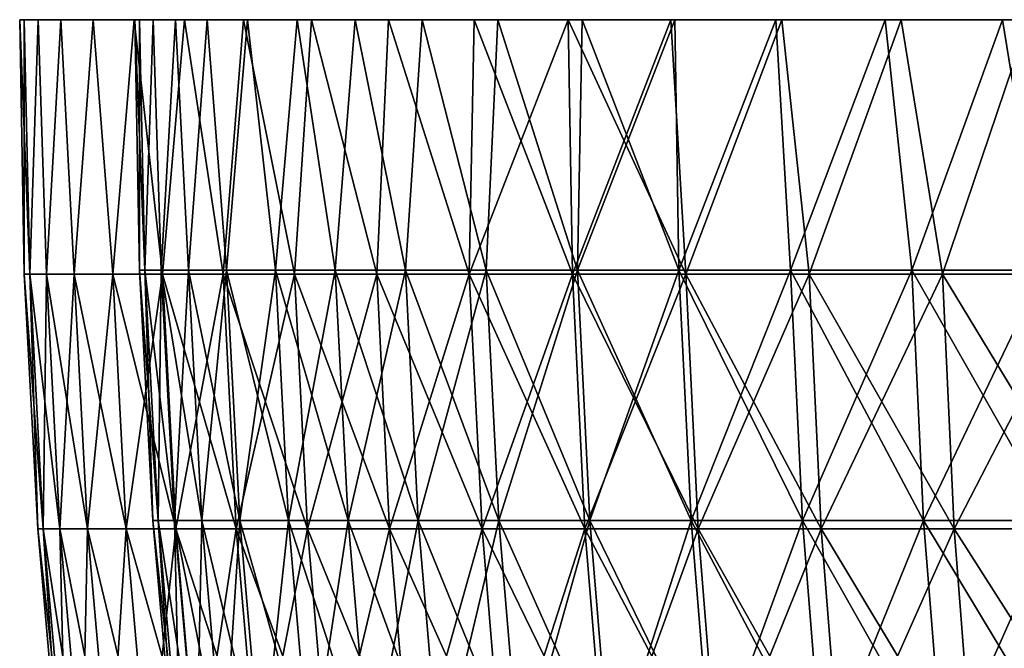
# Model space of a CAD drawing. Header units: millimetres. Extents: x -125 to 125, y 3898 to 4025.
# Tile 105 of 256: x -125 to -108, y 4014 to 4025. Entities that reach past the tile are written whole.
import ezdxf

# ---------------------------------------------------------------- set-up
doc = ezdxf.new("R2010")
doc.units = ezdxf.units.MM
doc.header["$LTSCALE"] = 2.2935
for name, color, linetype in [('1', 7, 'CONTINUOUS'), ('2', 7, 'CONTINUOUS'), ('3', 7, 'CONTINUOUS'), ('4', 7, 'CONTINUOUS'), ('5', 7, 'CONTINUOUS')]:
    doc.layers.add(name, color=color, linetype=linetype)

msp = doc.modelspace()

# ---------------------------------------------------------------- linework, layer by layer
at = {"layer": '1', "color": 36, "linetype": 'Continuous', "true_color": 0x833d1e}
for points in [[(-124.92, 4025, -4.462), (-125, 4025), (-122.922, 4025, -4.39), (-124.92, 4025, -4.462)], [(-125, 4025), (-124.92, 4025, 4.462), (-123, 4025), (-125, 4025)], [(-125, 4025), (-123, 4025), (-122.922, 4025, -4.39), (-125, 4025)], [(-124.682, 4025, -8.917), (-124.92, 4025, -4.462), (-122.687, 4025, -8.775), (-124.682, 4025, -8.917)], [(-122.687, 4025, -8.775), (-124.92, 4025, -4.462), (-122.922, 4025, -4.39), (-122.687, 4025, -8.775)], [(-124.92, 4025, 4.462), (-124.682, 4025, 8.917), (-122.687, 4025, 8.774), (-124.92, 4025, 4.462)], [(-123, 4025), (-124.92, 4025, 4.462), (-122.922, 4025, 4.39), (-123, 4025)], [(-122.922, 4025, 4.39), (-124.92, 4025, 4.462), (-122.687, 4025, 8.774), (-122.922, 4025, 4.39)], [(-124.284, 4025, -13.362), (-124.682, 4025, -8.917), (-122.295, 4025, -13.148), (-124.284, 4025, -13.362)], [(-122.295, 4025, -13.148), (-124.682, 4025, -8.917), (-122.687, 4025, -8.775), (-122.295, 4025, -13.148)], [(-124.682, 4025, 8.917), (-124.284, 4025, 13.362), (-122.295, 4025, 13.147), (-124.682, 4025, 8.917)], [(-122.687, 4025, 8.774), (-124.682, 4025, 8.917), (-122.295, 4025, 13.147), (-122.687, 4025, 8.774)], [(-123.728, 4025, -17.789), (-124.284, 4025, -13.362), (-121.748, 4025, -17.504), (-123.728, 4025, -17.789)], [(-121.748, 4025, -17.504), (-124.284, 4025, -13.362), (-122.295, 4025, -13.148), (-121.748, 4025, -17.504)], [(-124.284, 4025, 13.362), (-123.728, 4025, 17.789), (-121.748, 4025, 17.504), (-124.284, 4025, 13.362)], [(-122.295, 4025, 13.147), (-124.284, 4025, 13.362), (-121.748, 4025, 17.504), (-122.295, 4025, 13.147)], [(-123.014, 4025, -22.194), (-123.728, 4025, -17.789), (-121.046, 4025, -21.839), (-123.014, 4025, -22.194)], [(-121.046, 4025, -21.839), (-123.728, 4025, -17.789), (-121.748, 4025, -17.504), (-121.046, 4025, -21.839)], [(-123.728, 4025, 17.789), (-123.014, 4025, 22.194), (-121.046, 4025, 21.838), (-123.728, 4025, 17.789)], [(-121.748, 4025, 17.504), (-123.728, 4025, 17.789), (-121.046, 4025, 21.838), (-121.748, 4025, 17.504)], [(-122.143, 4025, -26.571), (-123.014, 4025, -22.194), (-120.189, 4025, -26.145), (-122.143, 4025, -26.571)], [(-120.189, 4025, -26.145), (-123.014, 4025, -22.194), (-121.046, 4025, -21.839), (-120.189, 4025, -26.145)], [(-123.014, 4025, 22.194), (-122.143, 4025, 26.571), (-120.189, 4025, 26.145), (-123.014, 4025, 22.194)], [(-121.046, 4025, 21.838), (-123.014, 4025, 22.194), (-120.189, 4025, 26.145), (-121.046, 4025, 21.838)], [(-121.117, 4025, -30.913), (-122.143, 4025, -26.571), (-119.179, 4025, -30.418), (-121.117, 4025, -30.913)], [(-119.179, 4025, -30.418), (-122.143, 4025, -26.571), (-120.189, 4025, -26.145), (-119.179, 4025, -30.418)], [(-122.143, 4025, 26.571), (-121.117, 4025, 30.913), (-119.18, 4025, 30.418), (-122.143, 4025, 26.571)], [(-120.189, 4025, 26.145), (-122.143, 4025, 26.571), (-119.18, 4025, 30.418), (-120.189, 4025, 26.145)], [(-119.937, 4025, -35.217), (-121.117, 4025, -30.913), (-118.018, 4025, -34.652), (-119.937, 4025, -35.217)], [(-118.018, 4025, -34.652), (-121.117, 4025, -30.913), (-119.179, 4025, -30.418), (-118.018, 4025, -34.652)], [(-121.117, 4025, 30.913), (-119.937, 4025, 35.217), (-118.018, 4025, 34.652), (-121.117, 4025, 30.913)], [(-119.18, 4025, 30.418), (-121.117, 4025, 30.913), (-118.018, 4025, 34.652), (-119.18, 4025, 30.418)], [(-118.603, 4025, -39.475), (-119.937, 4025, -35.217), (-116.706, 4025, -38.842), (-118.603, 4025, -39.475)], [(-116.706, 4025, -38.842), (-119.937, 4025, -35.217), (-118.018, 4025, -34.652), (-116.706, 4025, -38.842)], [(-119.937, 4025, 35.217), (-118.603, 4025, 39.475), (-116.706, 4025, 38.843), (-119.937, 4025, 35.217)], [(-118.018, 4025, 34.652), (-119.937, 4025, 35.217), (-116.706, 4025, 38.843), (-118.018, 4025, 34.652)], [(-117.119, 4025, -43.683), (-118.603, 4025, -39.475), (-115.245, 4025, -42.983), (-117.119, 4025, -43.683)], [(-115.245, 4025, -42.983), (-118.603, 4025, -39.475), (-116.706, 4025, -38.842), (-115.245, 4025, -42.983)], [(-118.603, 4025, 39.475), (-117.119, 4025, 43.683), (-115.245, 4025, 42.984), (-118.603, 4025, 39.475)], [(-116.706, 4025, 38.843), (-118.603, 4025, 39.475), (-115.245, 4025, 42.984), (-116.706, 4025, 38.843)], [(-115.485, 4025, -47.835), (-117.119, 4025, -43.683), (-113.637, 4025, -47.07), (-115.485, 4025, -47.835)], [(-113.637, 4025, -47.07), (-117.119, 4025, -43.683), (-115.245, 4025, -42.983), (-113.637, 4025, -47.07)], [(-117.119, 4025, 43.683), (-115.485, 4025, 47.835), (-113.637, 4025, 47.07), (-117.119, 4025, 43.683)], [(-115.245, 4025, 42.984), (-117.119, 4025, 43.683), (-113.637, 4025, 47.07), (-115.245, 4025, 42.984)], [(-113.704, 4025, -51.927), (-115.485, 4025, -47.835), (-111.885, 4025, -51.096), (-113.704, 4025, -51.927)], [(-111.885, 4025, -51.096), (-115.485, 4025, -47.835), (-113.637, 4025, -47.07), (-111.885, 4025, -51.096)], [(-115.485, 4025, 47.835), (-113.704, 4025, 51.927), (-111.885, 4025, 51.096), (-115.485, 4025, 47.835)], [(-113.637, 4025, 47.07), (-115.485, 4025, 47.835), (-111.885, 4025, 51.096), (-113.637, 4025, 47.07)], [(-111.778, 4025, -55.952), (-113.704, 4025, -51.927), (-109.99, 4025, -55.057), (-111.778, 4025, -55.952)], [(-109.99, 4025, -55.057), (-113.704, 4025, -51.927), (-111.885, 4025, -51.096), (-109.99, 4025, -55.057)], [(-113.704, 4025, 51.927), (-111.778, 4025, 55.952), (-109.99, 4025, 55.056), (-113.704, 4025, 51.927)], [(-111.885, 4025, 51.096), (-113.704, 4025, 51.927), (-109.99, 4025, 55.056), (-111.885, 4025, 51.096)], [(-109.71, 4025, -59.906), (-111.778, 4025, -55.952), (-107.955, 4025, -58.947), (-109.71, 4025, -59.906)], [(-107.955, 4025, -58.947), (-111.778, 4025, -55.952), (-109.99, 4025, -55.057), (-107.955, 4025, -58.947)], [(-111.778, 4025, 55.952), (-109.71, 4025, 59.906), (-107.955, 4025, 58.947), (-111.778, 4025, 55.952)], [(-109.99, 4025, 55.056), (-111.778, 4025, 55.952), (-107.955, 4025, 58.947), (-109.99, 4025, 55.056)], [(-107.502, 4025, -63.784), (-109.71, 4025, -59.906), (-105.782, 4025, -62.763), (-107.502, 4025, -63.784)], [(-105.782, 4025, -62.763), (-109.71, 4025, -59.906), (-107.955, 4025, -58.947), (-105.782, 4025, -62.763)], [(-109.71, 4025, 59.906), (-107.502, 4025, 63.784), (-105.782, 4025, 62.763), (-109.71, 4025, 59.906)], [(-107.955, 4025, 58.947), (-109.71, 4025, 59.906), (-105.782, 4025, 62.763), (-107.955, 4025, 58.947)]]:
    msp.add_3dface(points, dxfattribs=at)
at = {"layer": '2', "color": 36, "linetype": 'Continuous', "true_color": 0x833d1e}
for points in [[(-124.92, 4025, 4.462), (-125, 4025), (-124.826, 4020.586, 4.904), (-124.92, 4025, 4.462)], [(-125, 4025), (-124.922, 4020.586), (-124.826, 4020.586, 4.904), (-125, 4025)], [(-124.682, 4025, 8.917), (-124.92, 4025, 4.462), (-124.826, 4020.586, 4.904), (-124.682, 4025, 8.917)], [(-124.682, 4025, 8.917), (-124.826, 4020.586, 4.904), (-124.537, 4020.586, 9.801), (-124.682, 4025, 8.917)], [(-124.284, 4025, 13.362), (-124.682, 4025, 8.917), (-124.537, 4020.586, 9.801), (-124.284, 4025, 13.362)], [(-124.284, 4025, 13.362), (-124.537, 4020.586, 9.801), (-124.056, 4020.586, 14.683), (-124.284, 4025, 13.362)], [(-123.728, 4025, 17.789), (-124.284, 4025, 13.362), (-124.056, 4020.586, 14.683), (-123.728, 4025, 17.789)], [(-123.728, 4025, 17.789), (-124.056, 4020.586, 14.683), (-123.384, 4020.586, 19.542), (-123.728, 4025, 17.789)], [(-123.014, 4025, 22.194), (-123.728, 4025, 17.789), (-123.384, 4020.586, 19.542), (-123.014, 4025, 22.194)], [(-123.014, 4025, 22.194), (-123.384, 4020.586, 19.542), (-122.522, 4020.586, 24.371), (-123.014, 4025, 22.194)], [(-122.143, 4025, 26.571), (-123.014, 4025, 22.194), (-122.522, 4020.586, 24.371), (-122.143, 4025, 26.571)], [(-122.143, 4025, 26.571), (-122.522, 4020.586, 24.371), (-121.47, 4020.586, 29.162), (-122.143, 4025, 26.571)], [(-121.117, 4025, 30.913), (-122.143, 4025, 26.571), (-121.47, 4020.586, 29.162), (-121.117, 4025, 30.913)], [(-121.117, 4025, 30.913), (-121.47, 4020.586, 29.162), (-120.232, 4020.586, 33.909), (-121.117, 4025, 30.913)], [(-119.937, 4025, 35.217), (-121.117, 4025, 30.913), (-120.232, 4020.586, 33.909), (-119.937, 4025, 35.217)], [(-119.937, 4025, 35.217), (-120.232, 4020.586, 33.909), (-118.808, 4020.586, 38.603), (-119.937, 4025, 35.217)], [(-118.603, 4025, 39.475), (-119.937, 4025, 35.217), (-118.808, 4020.586, 38.603), (-118.603, 4025, 39.475)], [(-118.603, 4025, 39.475), (-118.808, 4020.586, 38.603), (-117.201, 4020.586, 43.238), (-118.603, 4025, 39.475)], [(-117.119, 4025, 43.683), (-118.603, 4025, 39.475), (-117.201, 4020.586, 43.238), (-117.119, 4025, 43.683)], [(-117.119, 4025, 43.683), (-117.201, 4020.586, 43.238), (-115.413, 4020.586, 47.806), (-117.119, 4025, 43.683)], [(-115.485, 4025, 47.835), (-117.119, 4025, 43.683), (-115.413, 4020.586, 47.806), (-115.485, 4025, 47.835)], [(-113.704, 4025, 51.927), (-115.485, 4025, 47.835), (-113.447, 4020.586, 52.3), (-113.704, 4025, 51.927)], [(-115.485, 4025, 47.835), (-115.413, 4020.586, 47.806), (-113.447, 4020.586, 52.3), (-115.485, 4025, 47.835)], [(-111.778, 4025, 55.952), (-113.704, 4025, 51.927), (-113.447, 4020.586, 52.3), (-111.778, 4025, 55.952)], [(-111.778, 4025, 55.952), (-113.447, 4020.586, 52.3), (-111.306, 4020.586, 56.713), (-111.778, 4025, 55.952)], [(-109.71, 4025, 59.906), (-111.778, 4025, 55.952), (-111.306, 4020.586, 56.713), (-109.71, 4025, 59.906)], [(-109.71, 4025, 59.906), (-111.306, 4020.586, 56.713), (-108.994, 4020.586, 61.04), (-109.71, 4025, 59.906)], [(-107.502, 4025, 63.784), (-109.71, 4025, 59.906), (-108.994, 4020.586, 61.04), (-107.502, 4025, 63.784)], [(-107.502, 4025, 63.784), (-108.994, 4020.586, 61.04), (-106.514, 4020.586, 65.272), (-107.502, 4025, 63.784)], [(-124.688, 4016.173), (-124.592, 4016.173, 4.895), (-124.922, 4020.586), (-124.688, 4016.173)], [(-124.922, 4020.586), (-124.592, 4016.173, 4.895), (-124.826, 4020.586, 4.904), (-124.922, 4020.586)], [(-124.592, 4016.173, 4.895), (-124.304, 4016.173, 9.783), (-124.826, 4020.586, 4.904), (-124.592, 4016.173, 4.895)], [(-124.826, 4020.586, 4.904), (-124.304, 4016.173, 9.783), (-124.537, 4020.586, 9.801), (-124.826, 4020.586, 4.904)], [(-124.304, 4016.173, 9.783), (-123.824, 4016.173, 14.655), (-124.537, 4020.586, 9.801), (-124.304, 4016.173, 9.783)], [(-124.537, 4020.586, 9.801), (-123.824, 4016.173, 14.655), (-124.056, 4020.586, 14.683), (-124.537, 4020.586, 9.801)], [(-123.824, 4016.173, 14.655), (-123.153, 4016.173, 19.505), (-124.056, 4020.586, 14.683), (-123.824, 4016.173, 14.655)], [(-124.056, 4020.586, 14.683), (-123.153, 4016.173, 19.505), (-123.384, 4020.586, 19.542), (-124.056, 4020.586, 14.683)], [(-123.153, 4016.173, 19.505), (-122.292, 4016.173, 24.325), (-123.384, 4020.586, 19.542), (-123.153, 4016.173, 19.505)], [(-123.384, 4020.586, 19.542), (-122.292, 4016.173, 24.325), (-122.522, 4020.586, 24.371), (-123.384, 4020.586, 19.542)], [(-122.292, 4016.173, 24.325), (-121.243, 4016.173, 29.108), (-122.522, 4020.586, 24.371), (-122.292, 4016.173, 24.325)], [(-122.522, 4020.586, 24.371), (-121.243, 4016.173, 29.108), (-121.47, 4020.586, 29.162), (-122.522, 4020.586, 24.371)], [(-121.243, 4016.173, 29.108), (-120.007, 4016.173, 33.845), (-121.47, 4020.586, 29.162), (-121.243, 4016.173, 29.108)], [(-121.47, 4020.586, 29.162), (-120.007, 4016.173, 33.845), (-120.232, 4020.586, 33.909), (-121.47, 4020.586, 29.162)], [(-120.007, 4016.173, 33.845), (-118.585, 4016.173, 38.531), (-120.232, 4020.586, 33.909), (-120.007, 4016.173, 33.845)], [(-120.232, 4020.586, 33.909), (-118.585, 4016.173, 38.531), (-118.808, 4020.586, 38.603), (-120.232, 4020.586, 33.909)], [(-118.585, 4016.173, 38.531), (-116.981, 4016.173, 43.157), (-118.808, 4020.586, 38.603), (-118.585, 4016.173, 38.531)], [(-118.808, 4020.586, 38.603), (-116.981, 4016.173, 43.157), (-117.201, 4020.586, 43.238), (-118.808, 4020.586, 38.603)], [(-116.981, 4016.173, 43.157), (-115.197, 4016.173, 47.716), (-117.201, 4020.586, 43.238), (-116.981, 4016.173, 43.157)], [(-117.201, 4020.586, 43.238), (-115.197, 4016.173, 47.716), (-115.413, 4020.586, 47.806), (-117.201, 4020.586, 43.238)], [(-115.197, 4016.173, 47.716), (-113.234, 4016.173, 52.202), (-115.413, 4020.586, 47.806), (-115.197, 4016.173, 47.716)], [(-115.413, 4020.586, 47.806), (-113.234, 4016.173, 52.202), (-113.447, 4020.586, 52.3), (-115.413, 4020.586, 47.806)], [(-113.234, 4016.173, 52.202), (-111.098, 4016.173, 56.607), (-113.447, 4020.586, 52.3), (-113.234, 4016.173, 52.202)], [(-113.447, 4020.586, 52.3), (-111.098, 4016.173, 56.607), (-111.306, 4020.586, 56.713), (-113.447, 4020.586, 52.3)], [(-111.098, 4016.173, 56.607), (-108.79, 4016.173, 60.925), (-111.306, 4020.586, 56.713), (-111.098, 4016.173, 56.607)], [(-111.306, 4020.586, 56.713), (-108.79, 4016.173, 60.925), (-108.994, 4020.586, 61.04), (-111.306, 4020.586, 56.713)], [(-108.79, 4016.173, 60.925), (-106.314, 4016.173, 65.149), (-108.994, 4020.586, 61.04), (-108.79, 4016.173, 60.925)], [(-108.994, 4020.586, 61.04), (-106.314, 4016.173, 65.149), (-106.514, 4020.586, 65.272), (-108.994, 4020.586, 61.04)], [(-124.298, 4011.771), (-124.202, 4011.771, 4.88), (-124.688, 4016.173), (-124.298, 4011.771)], [(-124.688, 4016.173), (-124.202, 4011.771, 4.88), (-124.592, 4016.173, 4.895), (-124.688, 4016.173)], [(-124.202, 4011.771, 4.88), (-123.915, 4011.771, 9.752), (-124.592, 4016.173, 4.895), (-124.202, 4011.771, 4.88)], [(-124.592, 4016.173, 4.895), (-123.915, 4011.771, 9.752), (-124.304, 4016.173, 9.783), (-124.592, 4016.173, 4.895)], [(-123.915, 4011.771, 9.752), (-123.436, 4011.771, 14.61), (-124.304, 4016.173, 9.783), (-123.915, 4011.771, 9.752)], [(-124.304, 4016.173, 9.783), (-123.436, 4011.771, 14.61), (-123.824, 4016.173, 14.655), (-124.304, 4016.173, 9.783)], [(-123.436, 4011.771, 14.61), (-122.768, 4011.771, 19.444), (-123.824, 4016.173, 14.655), (-123.436, 4011.771, 14.61)], [(-123.824, 4016.173, 14.655), (-122.768, 4011.771, 19.444), (-123.153, 4016.173, 19.505), (-123.824, 4016.173, 14.655)], [(-122.768, 4011.771, 19.444), (-121.91, 4011.771, 24.249), (-123.153, 4016.173, 19.505), (-122.768, 4011.771, 19.444)], [(-123.153, 4016.173, 19.505), (-121.91, 4011.771, 24.249), (-122.292, 4016.173, 24.325), (-123.153, 4016.173, 19.505)], [(-121.91, 4011.771, 24.249), (-120.864, 4011.771, 29.017), (-122.292, 4016.173, 24.325), (-121.91, 4011.771, 24.249)], [(-122.292, 4016.173, 24.325), (-120.864, 4011.771, 29.017), (-121.243, 4016.173, 29.108), (-122.292, 4016.173, 24.325)], [(-120.864, 4011.771, 29.017), (-119.631, 4011.771, 33.74), (-121.243, 4016.173, 29.108), (-120.864, 4011.771, 29.017)], [(-121.243, 4016.173, 29.108), (-119.631, 4011.771, 33.74), (-120.007, 4016.173, 33.845), (-121.243, 4016.173, 29.108)], [(-119.631, 4011.771, 33.74), (-118.214, 4011.771, 38.41), (-120.007, 4016.173, 33.845), (-119.631, 4011.771, 33.74)], [(-120.007, 4016.173, 33.845), (-118.214, 4011.771, 38.41), (-118.585, 4016.173, 38.531), (-120.007, 4016.173, 33.845)], [(-118.214, 4011.771, 38.41), (-116.615, 4011.771, 43.022), (-118.585, 4016.173, 38.531), (-118.214, 4011.771, 38.41)], [(-118.585, 4016.173, 38.531), (-116.615, 4011.771, 43.022), (-116.981, 4016.173, 43.157), (-118.585, 4016.173, 38.531)], [(-116.615, 4011.771, 43.022), (-114.836, 4011.771, 47.567), (-116.981, 4016.173, 43.157), (-116.615, 4011.771, 43.022)], [(-116.981, 4016.173, 43.157), (-114.836, 4011.771, 47.567), (-115.197, 4016.173, 47.716), (-116.981, 4016.173, 43.157)], [(-114.836, 4011.771, 47.567), (-112.88, 4011.771, 52.039), (-115.197, 4016.173, 47.716), (-114.836, 4011.771, 47.567)], [(-115.197, 4016.173, 47.716), (-112.88, 4011.771, 52.039), (-113.234, 4016.173, 52.202), (-115.197, 4016.173, 47.716)], [(-112.88, 4011.771, 52.039), (-110.75, 4011.771, 56.43), (-113.234, 4016.173, 52.202), (-112.88, 4011.771, 52.039)], [(-113.234, 4016.173, 52.202), (-110.75, 4011.771, 56.43), (-111.098, 4016.173, 56.607), (-113.234, 4016.173, 52.202)], [(-110.75, 4011.771, 56.43), (-108.45, 4011.771, 60.735), (-111.098, 4016.173, 56.607), (-110.75, 4011.771, 56.43)], [(-111.098, 4016.173, 56.607), (-108.45, 4011.771, 60.735), (-108.79, 4016.173, 60.925), (-111.098, 4016.173, 56.607)], [(-108.45, 4011.771, 60.735), (-105.981, 4011.771, 64.946), (-108.79, 4016.173, 60.925), (-108.45, 4011.771, 60.735)], [(-108.79, 4016.173, 60.925), (-105.981, 4011.771, 64.946), (-106.314, 4016.173, 65.149), (-108.79, 4016.173, 60.925)]]:
    msp.add_3dface(points, dxfattribs=at)
at = {"layer": '3', "color": 36, "linetype": 'Continuous', "true_color": 0x833d1e}
for points in [[(-125, 4025), (-124.92, 4025, -4.462), (-124.922, 4020.586), (-125, 4025)], [(-124.922, 4020.586), (-124.92, 4025, -4.462), (-124.826, 4020.586, -4.904), (-124.922, 4020.586)], [(-124.92, 4025, -4.462), (-124.682, 4025, -8.917), (-124.826, 4020.586, -4.904), (-124.92, 4025, -4.462)], [(-124.682, 4025, -8.917), (-124.537, 4020.586, -9.801), (-124.826, 4020.586, -4.904), (-124.682, 4025, -8.917)], [(-124.682, 4025, -8.917), (-124.284, 4025, -13.362), (-124.537, 4020.586, -9.801), (-124.682, 4025, -8.917)], [(-124.284, 4025, -13.362), (-124.056, 4020.586, -14.683), (-124.537, 4020.586, -9.801), (-124.284, 4025, -13.362)], [(-124.284, 4025, -13.362), (-123.728, 4025, -17.789), (-124.056, 4020.586, -14.683), (-124.284, 4025, -13.362)], [(-123.728, 4025, -17.789), (-123.384, 4020.586, -19.542), (-124.056, 4020.586, -14.683), (-123.728, 4025, -17.789)], [(-123.728, 4025, -17.789), (-123.014, 4025, -22.194), (-123.384, 4020.586, -19.542), (-123.728, 4025, -17.789)], [(-123.014, 4025, -22.194), (-122.522, 4020.586, -24.371), (-123.384, 4020.586, -19.542), (-123.014, 4025, -22.194)], [(-123.014, 4025, -22.194), (-122.143, 4025, -26.571), (-122.522, 4020.586, -24.371), (-123.014, 4025, -22.194)], [(-122.143, 4025, -26.571), (-121.47, 4020.586, -29.162), (-122.522, 4020.586, -24.371), (-122.143, 4025, -26.571)], [(-122.143, 4025, -26.571), (-121.117, 4025, -30.913), (-121.47, 4020.586, -29.162), (-122.143, 4025, -26.571)], [(-121.117, 4025, -30.913), (-120.232, 4020.586, -33.909), (-121.47, 4020.586, -29.162), (-121.117, 4025, -30.913)], [(-121.117, 4025, -30.913), (-119.937, 4025, -35.217), (-120.232, 4020.586, -33.909), (-121.117, 4025, -30.913)], [(-119.937, 4025, -35.217), (-118.808, 4020.586, -38.603), (-120.232, 4020.586, -33.909), (-119.937, 4025, -35.217)], [(-119.937, 4025, -35.217), (-118.603, 4025, -39.475), (-118.808, 4020.586, -38.603), (-119.937, 4025, -35.217)], [(-118.603, 4025, -39.475), (-117.201, 4020.586, -43.238), (-118.808, 4020.586, -38.603), (-118.603, 4025, -39.475)], [(-118.603, 4025, -39.475), (-117.119, 4025, -43.683), (-117.201, 4020.586, -43.238), (-118.603, 4025, -39.475)], [(-117.119, 4025, -43.683), (-115.485, 4025, -47.835), (-117.201, 4020.586, -43.238), (-117.119, 4025, -43.683)], [(-115.485, 4025, -47.835), (-115.413, 4020.586, -47.806), (-117.201, 4020.586, -43.238), (-115.485, 4025, -47.835)], [(-115.485, 4025, -47.835), (-113.704, 4025, -51.927), (-115.413, 4020.586, -47.806), (-115.485, 4025, -47.835)], [(-113.704, 4025, -51.927), (-113.447, 4020.586, -52.3), (-115.413, 4020.586, -47.806), (-113.704, 4025, -51.927)], [(-113.704, 4025, -51.927), (-111.778, 4025, -55.952), (-113.447, 4020.586, -52.3), (-113.704, 4025, -51.927)], [(-111.778, 4025, -55.952), (-111.306, 4020.586, -56.713), (-113.447, 4020.586, -52.3), (-111.778, 4025, -55.952)], [(-111.778, 4025, -55.952), (-109.71, 4025, -59.906), (-111.306, 4020.586, -56.713), (-111.778, 4025, -55.952)], [(-109.71, 4025, -59.906), (-108.994, 4020.586, -61.04), (-111.306, 4020.586, -56.713), (-109.71, 4025, -59.906)], [(-109.71, 4025, -59.906), (-107.502, 4025, -63.784), (-108.994, 4020.586, -61.04), (-109.71, 4025, -59.906)], [(-107.502, 4025, -63.784), (-106.514, 4020.586, -65.272), (-108.994, 4020.586, -61.04), (-107.502, 4025, -63.784)], [(-124.688, 4016.173), (-124.922, 4020.586), (-124.826, 4020.586, -4.904), (-124.688, 4016.173)], [(-124.592, 4016.173, -4.895), (-124.688, 4016.173), (-124.826, 4020.586, -4.904), (-124.592, 4016.173, -4.895)], [(-124.537, 4020.586, -9.801), (-124.592, 4016.173, -4.895), (-124.826, 4020.586, -4.904), (-124.537, 4020.586, -9.801)], [(-124.304, 4016.173, -9.783), (-124.592, 4016.173, -4.895), (-124.537, 4020.586, -9.801), (-124.304, 4016.173, -9.783)], [(-124.056, 4020.586, -14.683), (-124.304, 4016.173, -9.783), (-124.537, 4020.586, -9.801), (-124.056, 4020.586, -14.683)], [(-123.824, 4016.173, -14.655), (-124.304, 4016.173, -9.783), (-124.056, 4020.586, -14.683), (-123.824, 4016.173, -14.655)], [(-123.384, 4020.586, -19.542), (-123.824, 4016.173, -14.655), (-124.056, 4020.586, -14.683), (-123.384, 4020.586, -19.542)], [(-123.153, 4016.173, -19.505), (-123.824, 4016.173, -14.655), (-123.384, 4020.586, -19.542), (-123.153, 4016.173, -19.505)], [(-122.522, 4020.586, -24.371), (-123.153, 4016.173, -19.505), (-123.384, 4020.586, -19.542), (-122.522, 4020.586, -24.371)], [(-122.292, 4016.173, -24.325), (-123.153, 4016.173, -19.505), (-122.522, 4020.586, -24.371), (-122.292, 4016.173, -24.325)], [(-121.47, 4020.586, -29.162), (-122.292, 4016.173, -24.325), (-122.522, 4020.586, -24.371), (-121.47, 4020.586, -29.162)], [(-121.243, 4016.173, -29.108), (-122.292, 4016.173, -24.325), (-121.47, 4020.586, -29.162), (-121.243, 4016.173, -29.108)], [(-120.232, 4020.586, -33.909), (-121.243, 4016.173, -29.108), (-121.47, 4020.586, -29.162), (-120.232, 4020.586, -33.909)], [(-120.007, 4016.173, -33.845), (-121.243, 4016.173, -29.108), (-120.232, 4020.586, -33.909), (-120.007, 4016.173, -33.845)], [(-118.808, 4020.586, -38.603), (-120.007, 4016.173, -33.845), (-120.232, 4020.586, -33.909), (-118.808, 4020.586, -38.603)], [(-118.585, 4016.173, -38.531), (-120.007, 4016.173, -33.845), (-118.808, 4020.586, -38.603), (-118.585, 4016.173, -38.531)], [(-117.201, 4020.586, -43.238), (-118.585, 4016.173, -38.531), (-118.808, 4020.586, -38.603), (-117.201, 4020.586, -43.238)], [(-116.981, 4016.173, -43.157), (-118.585, 4016.173, -38.531), (-117.201, 4020.586, -43.238), (-116.981, 4016.173, -43.157)], [(-115.413, 4020.586, -47.806), (-116.981, 4016.173, -43.157), (-117.201, 4020.586, -43.238), (-115.413, 4020.586, -47.806)], [(-115.197, 4016.173, -47.716), (-116.981, 4016.173, -43.157), (-115.413, 4020.586, -47.806), (-115.197, 4016.173, -47.716)], [(-113.447, 4020.586, -52.3), (-115.197, 4016.173, -47.716), (-115.413, 4020.586, -47.806), (-113.447, 4020.586, -52.3)], [(-113.234, 4016.173, -52.202), (-115.197, 4016.173, -47.716), (-113.447, 4020.586, -52.3), (-113.234, 4016.173, -52.202)], [(-111.306, 4020.586, -56.713), (-113.234, 4016.173, -52.202), (-113.447, 4020.586, -52.3), (-111.306, 4020.586, -56.713)], [(-111.098, 4016.173, -56.607), (-113.234, 4016.173, -52.202), (-111.306, 4020.586, -56.713), (-111.098, 4016.173, -56.607)], [(-108.994, 4020.586, -61.04), (-111.098, 4016.173, -56.607), (-111.306, 4020.586, -56.713), (-108.994, 4020.586, -61.04)], [(-108.79, 4016.173, -60.925), (-111.098, 4016.173, -56.607), (-108.994, 4020.586, -61.04), (-108.79, 4016.173, -60.925)], [(-106.514, 4020.586, -65.272), (-108.79, 4016.173, -60.925), (-108.994, 4020.586, -61.04), (-106.514, 4020.586, -65.272)], [(-106.314, 4016.173, -65.149), (-108.79, 4016.173, -60.925), (-106.514, 4020.586, -65.272), (-106.314, 4016.173, -65.149)], [(-124.298, 4011.771), (-124.688, 4016.173), (-124.592, 4016.173, -4.895), (-124.298, 4011.771)], [(-124.202, 4011.771, -4.88), (-124.298, 4011.771), (-124.592, 4016.173, -4.895), (-124.202, 4011.771, -4.88)], [(-124.304, 4016.173, -9.783), (-124.202, 4011.771, -4.88), (-124.592, 4016.173, -4.895), (-124.304, 4016.173, -9.783)], [(-123.915, 4011.771, -9.752), (-124.202, 4011.771, -4.88), (-124.304, 4016.173, -9.783), (-123.915, 4011.771, -9.752)], [(-123.824, 4016.173, -14.655), (-123.915, 4011.771, -9.752), (-124.304, 4016.173, -9.783), (-123.824, 4016.173, -14.655)], [(-123.436, 4011.771, -14.61), (-123.915, 4011.771, -9.752), (-123.824, 4016.173, -14.655), (-123.436, 4011.771, -14.61)], [(-123.153, 4016.173, -19.505), (-123.436, 4011.771, -14.61), (-123.824, 4016.173, -14.655), (-123.153, 4016.173, -19.505)], [(-122.768, 4011.771, -19.444), (-123.436, 4011.771, -14.61), (-123.153, 4016.173, -19.505), (-122.768, 4011.771, -19.444)], [(-122.292, 4016.173, -24.325), (-122.768, 4011.771, -19.444), (-123.153, 4016.173, -19.505), (-122.292, 4016.173, -24.325)], [(-121.91, 4011.771, -24.249), (-122.768, 4011.771, -19.444), (-122.292, 4016.173, -24.325), (-121.91, 4011.771, -24.249)], [(-121.243, 4016.173, -29.108), (-121.91, 4011.771, -24.249), (-122.292, 4016.173, -24.325), (-121.243, 4016.173, -29.108)], [(-120.864, 4011.771, -29.017), (-121.91, 4011.771, -24.249), (-121.243, 4016.173, -29.108), (-120.864, 4011.771, -29.017)], [(-120.007, 4016.173, -33.845), (-120.864, 4011.771, -29.017), (-121.243, 4016.173, -29.108), (-120.007, 4016.173, -33.845)], [(-119.631, 4011.771, -33.74), (-120.864, 4011.771, -29.017), (-120.007, 4016.173, -33.845), (-119.631, 4011.771, -33.74)], [(-118.585, 4016.173, -38.531), (-119.631, 4011.771, -33.74), (-120.007, 4016.173, -33.845), (-118.585, 4016.173, -38.531)], [(-118.214, 4011.771, -38.41), (-119.631, 4011.771, -33.74), (-118.585, 4016.173, -38.531), (-118.214, 4011.771, -38.41)], [(-116.981, 4016.173, -43.157), (-118.214, 4011.771, -38.41), (-118.585, 4016.173, -38.531), (-116.981, 4016.173, -43.157)], [(-116.615, 4011.771, -43.022), (-118.214, 4011.771, -38.41), (-116.981, 4016.173, -43.157), (-116.615, 4011.771, -43.022)], [(-115.197, 4016.173, -47.716), (-116.615, 4011.771, -43.022), (-116.981, 4016.173, -43.157), (-115.197, 4016.173, -47.716)], [(-114.836, 4011.771, -47.567), (-116.615, 4011.771, -43.022), (-115.197, 4016.173, -47.716), (-114.836, 4011.771, -47.567)], [(-113.234, 4016.173, -52.202), (-114.836, 4011.771, -47.567), (-115.197, 4016.173, -47.716), (-113.234, 4016.173, -52.202)], [(-112.88, 4011.771, -52.039), (-114.836, 4011.771, -47.567), (-113.234, 4016.173, -52.202), (-112.88, 4011.771, -52.039)], [(-111.098, 4016.173, -56.607), (-112.88, 4011.771, -52.039), (-113.234, 4016.173, -52.202), (-111.098, 4016.173, -56.607)], [(-110.75, 4011.771, -56.43), (-112.88, 4011.771, -52.039), (-111.098, 4016.173, -56.607), (-110.75, 4011.771, -56.43)], [(-108.79, 4016.173, -60.925), (-110.75, 4011.771, -56.43), (-111.098, 4016.173, -56.607), (-108.79, 4016.173, -60.925)], [(-108.45, 4011.771, -60.735), (-110.75, 4011.771, -56.43), (-108.79, 4016.173, -60.925), (-108.45, 4011.771, -60.735)], [(-106.314, 4016.173, -65.149), (-108.45, 4011.771, -60.735), (-108.79, 4016.173, -60.925), (-106.314, 4016.173, -65.149)], [(-105.981, 4011.771, -64.946), (-108.45, 4011.771, -60.735), (-106.314, 4016.173, -65.149), (-105.981, 4011.771, -64.946)]]:
    msp.add_3dface(points, dxfattribs=at)
at = {"layer": '4', "color": 36, "linetype": 'Continuous', "true_color": 0x833d1e}
for points in [[(-122.922, 4025, -4.39), (-123, 4025), (-122.829, 4020.659, -4.826), (-122.922, 4025, -4.39)], [(-123, 4025), (-122.923, 4020.659), (-122.829, 4020.659, -4.826), (-123, 4025)], [(-122.687, 4025, -8.775), (-122.922, 4025, -4.39), (-122.829, 4020.659, -4.826), (-122.687, 4025, -8.775)], [(-122.687, 4025, -8.775), (-122.829, 4020.659, -4.826), (-122.544, 4020.659, -9.644), (-122.687, 4025, -8.775)], [(-122.295, 4025, -13.148), (-122.687, 4025, -8.775), (-122.544, 4020.659, -9.644), (-122.295, 4025, -13.148)], [(-122.295, 4025, -13.148), (-122.544, 4020.659, -9.644), (-122.071, 4020.659, -14.448), (-122.295, 4025, -13.148)], [(-121.748, 4025, -17.504), (-122.295, 4025, -13.148), (-122.071, 4020.659, -14.448), (-121.748, 4025, -17.504)], [(-121.748, 4025, -17.504), (-122.071, 4020.659, -14.448), (-121.41, 4020.659, -19.229), (-121.748, 4025, -17.504)], [(-121.046, 4025, -21.839), (-121.748, 4025, -17.504), (-121.41, 4020.659, -19.229), (-121.046, 4025, -21.839)], [(-121.046, 4025, -21.839), (-121.41, 4020.659, -19.229), (-120.561, 4020.659, -23.981), (-121.046, 4025, -21.839)], [(-120.189, 4025, -26.145), (-121.046, 4025, -21.839), (-120.561, 4020.659, -23.981), (-120.189, 4025, -26.145)], [(-120.189, 4025, -26.145), (-120.561, 4020.659, -23.981), (-119.527, 4020.659, -28.696), (-120.189, 4025, -26.145)], [(-119.179, 4025, -30.418), (-120.189, 4025, -26.145), (-119.527, 4020.659, -28.696), (-119.179, 4025, -30.418)], [(-119.179, 4025, -30.418), (-119.527, 4020.659, -28.696), (-118.308, 4020.659, -33.366), (-119.179, 4025, -30.418)], [(-118.018, 4025, -34.652), (-119.179, 4025, -30.418), (-118.308, 4020.659, -33.366), (-118.018, 4025, -34.652)], [(-118.018, 4025, -34.652), (-118.308, 4020.659, -33.366), (-116.907, 4020.659, -37.985), (-118.018, 4025, -34.652)], [(-116.706, 4025, -38.842), (-118.018, 4025, -34.652), (-116.907, 4020.659, -37.985), (-116.706, 4025, -38.842)], [(-116.706, 4025, -38.842), (-116.907, 4020.659, -37.985), (-115.326, 4020.659, -42.546), (-116.706, 4025, -38.842)], [(-115.245, 4025, -42.983), (-116.706, 4025, -38.842), (-115.326, 4020.659, -42.546), (-115.245, 4025, -42.983)], [(-115.245, 4025, -42.983), (-115.326, 4020.659, -42.546), (-113.566, 4020.659, -47.041), (-115.245, 4025, -42.983)], [(-113.637, 4025, -47.07), (-115.245, 4025, -42.983), (-113.566, 4020.659, -47.041), (-113.637, 4025, -47.07)], [(-111.885, 4025, -51.096), (-113.637, 4025, -47.07), (-113.566, 4020.659, -47.041), (-111.885, 4025, -51.096)], [(-111.885, 4025, -51.096), (-113.566, 4020.659, -47.041), (-111.632, 4020.659, -51.463), (-111.885, 4025, -51.096)], [(-109.99, 4025, -55.057), (-111.885, 4025, -51.096), (-111.632, 4020.659, -51.463), (-109.99, 4025, -55.057)], [(-109.99, 4025, -55.057), (-111.632, 4020.659, -51.463), (-109.526, 4020.659, -55.806), (-109.99, 4025, -55.057)], [(-107.955, 4025, -58.947), (-109.99, 4025, -55.057), (-109.526, 4020.659, -55.806), (-107.955, 4025, -58.947)], [(-107.955, 4025, -58.947), (-109.526, 4020.659, -55.806), (-107.25, 4020.659, -60.063), (-107.955, 4025, -58.947)], [(-105.782, 4025, -62.763), (-107.955, 4025, -58.947), (-107.25, 4020.659, -60.063), (-105.782, 4025, -62.763)], [(-122.693, 4016.319), (-122.599, 4016.319, -4.817), (-122.923, 4020.659), (-122.693, 4016.319)], [(-122.923, 4020.659), (-122.599, 4016.319, -4.817), (-122.829, 4020.659, -4.826), (-122.923, 4020.659)], [(-122.599, 4016.319, -4.817), (-122.315, 4016.319, -9.626), (-122.829, 4020.659, -4.826), (-122.599, 4016.319, -4.817)], [(-122.829, 4020.659, -4.826), (-122.315, 4016.319, -9.626), (-122.544, 4020.659, -9.644), (-122.829, 4020.659, -4.826)], [(-122.315, 4016.319, -9.626), (-121.843, 4016.319, -14.421), (-122.544, 4020.659, -9.644), (-122.315, 4016.319, -9.626)], [(-122.544, 4020.659, -9.644), (-121.843, 4016.319, -14.421), (-122.071, 4020.659, -14.448), (-122.544, 4020.659, -9.644)], [(-121.843, 4016.319, -14.421), (-121.183, 4016.319, -19.193), (-122.071, 4020.659, -14.448), (-121.843, 4016.319, -14.421)], [(-122.071, 4020.659, -14.448), (-121.183, 4016.319, -19.193), (-121.41, 4020.659, -19.229), (-122.071, 4020.659, -14.448)], [(-121.183, 4016.319, -19.193), (-120.336, 4016.319, -23.936), (-121.41, 4020.659, -19.229), (-121.183, 4016.319, -19.193)], [(-121.41, 4020.659, -19.229), (-120.336, 4016.319, -23.936), (-120.561, 4020.659, -23.981), (-121.41, 4020.659, -19.229)], [(-120.336, 4016.319, -23.936), (-119.303, 4016.319, -28.642), (-120.561, 4020.659, -23.981), (-120.336, 4016.319, -23.936)], [(-120.561, 4020.659, -23.981), (-119.303, 4016.319, -28.642), (-119.527, 4020.659, -28.696), (-120.561, 4020.659, -23.981)], [(-119.303, 4016.319, -28.642), (-118.087, 4016.319, -33.304), (-119.527, 4020.659, -28.696), (-119.303, 4016.319, -28.642)], [(-119.527, 4020.659, -28.696), (-118.087, 4016.319, -33.304), (-118.308, 4020.659, -33.366), (-119.527, 4020.659, -28.696)], [(-118.087, 4016.319, -33.304), (-116.688, 4016.319, -37.914), (-118.308, 4020.659, -33.366), (-118.087, 4016.319, -33.304)], [(-118.308, 4020.659, -33.366), (-116.688, 4016.319, -37.914), (-116.907, 4020.659, -37.985), (-118.308, 4020.659, -33.366)], [(-116.688, 4016.319, -37.914), (-115.11, 4016.319, -42.466), (-116.907, 4020.659, -37.985), (-116.688, 4016.319, -37.914)], [(-116.907, 4020.659, -37.985), (-115.11, 4016.319, -42.466), (-115.326, 4020.659, -42.546), (-116.907, 4020.659, -37.985)], [(-115.11, 4016.319, -42.466), (-113.354, 4016.319, -46.953), (-115.326, 4020.659, -42.546), (-115.11, 4016.319, -42.466)], [(-115.326, 4020.659, -42.546), (-113.354, 4016.319, -46.953), (-113.566, 4020.659, -47.041), (-115.326, 4020.659, -42.546)], [(-113.354, 4016.319, -46.953), (-111.423, 4016.319, -51.367), (-113.566, 4020.659, -47.041), (-113.354, 4016.319, -46.953)], [(-113.566, 4020.659, -47.041), (-111.423, 4016.319, -51.367), (-111.632, 4020.659, -51.463), (-113.566, 4020.659, -47.041)], [(-111.423, 4016.319, -51.367), (-109.321, 4016.319, -55.702), (-111.632, 4020.659, -51.463), (-111.423, 4016.319, -51.367)], [(-111.632, 4020.659, -51.463), (-109.321, 4016.319, -55.702), (-109.526, 4020.659, -55.806), (-111.632, 4020.659, -51.463)], [(-109.321, 4016.319, -55.702), (-107.049, 4016.319, -59.951), (-109.526, 4020.659, -55.806), (-109.321, 4016.319, -55.702)], [(-109.526, 4020.659, -55.806), (-107.049, 4016.319, -59.951), (-107.25, 4020.659, -60.063), (-109.526, 4020.659, -55.806)], [(-122.31, 4011.99), (-122.216, 4011.99, -4.802), (-122.693, 4016.319), (-122.31, 4011.99)], [(-122.693, 4016.319), (-122.216, 4011.99, -4.802), (-122.599, 4016.319, -4.817), (-122.693, 4016.319)], [(-122.216, 4011.99, -4.802), (-121.933, 4011.99, -9.596), (-122.599, 4016.319, -4.817), (-122.216, 4011.99, -4.802)], [(-122.599, 4016.319, -4.817), (-121.933, 4011.99, -9.596), (-122.315, 4016.319, -9.626), (-122.599, 4016.319, -4.817)], [(-121.933, 4011.99, -9.596), (-121.462, 4011.99, -14.376), (-122.315, 4016.319, -9.626), (-121.933, 4011.99, -9.596)], [(-122.315, 4016.319, -9.626), (-121.462, 4011.99, -14.376), (-121.843, 4016.319, -14.421), (-122.315, 4016.319, -9.626)], [(-121.462, 4011.99, -14.376), (-120.804, 4011.99, -19.133), (-121.843, 4016.319, -14.421), (-121.462, 4011.99, -14.376)], [(-121.843, 4016.319, -14.421), (-120.804, 4011.99, -19.133), (-121.183, 4016.319, -19.193), (-121.843, 4016.319, -14.421)], [(-120.804, 4011.99, -19.133), (-119.96, 4011.99, -23.861), (-121.183, 4016.319, -19.193), (-120.804, 4011.99, -19.133)], [(-121.183, 4016.319, -19.193), (-119.96, 4011.99, -23.861), (-120.336, 4016.319, -23.936), (-121.183, 4016.319, -19.193)], [(-119.96, 4011.99, -23.861), (-118.931, 4011.99, -28.553), (-120.336, 4016.319, -23.936), (-119.96, 4011.99, -23.861)], [(-120.336, 4016.319, -23.936), (-118.931, 4011.99, -28.553), (-119.303, 4016.319, -28.642), (-120.336, 4016.319, -23.936)], [(-118.931, 4011.99, -28.553), (-117.718, 4011.99, -33.2), (-119.303, 4016.319, -28.642), (-118.931, 4011.99, -28.553)], [(-119.303, 4016.319, -28.642), (-117.718, 4011.99, -33.2), (-118.087, 4016.319, -33.304), (-119.303, 4016.319, -28.642)], [(-117.718, 4011.99, -33.2), (-116.324, 4011.99, -37.796), (-118.087, 4016.319, -33.304), (-117.718, 4011.99, -33.2)], [(-118.087, 4016.319, -33.304), (-116.324, 4011.99, -37.796), (-116.688, 4016.319, -37.914), (-118.087, 4016.319, -33.304)], [(-116.324, 4011.99, -37.796), (-114.75, 4011.99, -42.334), (-116.688, 4016.319, -37.914), (-116.324, 4011.99, -37.796)], [(-116.688, 4016.319, -37.914), (-114.75, 4011.99, -42.334), (-115.11, 4016.319, -42.466), (-116.688, 4016.319, -37.914)], [(-114.75, 4011.99, -42.334), (-113, 4011.99, -46.806), (-115.11, 4016.319, -42.466), (-114.75, 4011.99, -42.334)], [(-115.11, 4016.319, -42.466), (-113, 4011.99, -46.806), (-113.354, 4016.319, -46.953), (-115.11, 4016.319, -42.466)], [(-113, 4011.99, -46.806), (-111.075, 4011.99, -51.206), (-113.354, 4016.319, -46.953), (-113, 4011.99, -46.806)], [(-113.354, 4016.319, -46.953), (-111.075, 4011.99, -51.206), (-111.423, 4016.319, -51.367), (-113.354, 4016.319, -46.953)], [(-111.075, 4011.99, -51.206), (-108.979, 4011.99, -55.528), (-111.423, 4016.319, -51.367), (-111.075, 4011.99, -51.206)], [(-111.423, 4016.319, -51.367), (-108.979, 4011.99, -55.528), (-109.321, 4016.319, -55.702), (-111.423, 4016.319, -51.367)], [(-108.979, 4011.99, -55.528), (-106.715, 4011.99, -59.763), (-109.321, 4016.319, -55.702), (-108.979, 4011.99, -55.528)], [(-109.321, 4016.319, -55.702), (-106.715, 4011.99, -59.763), (-107.049, 4016.319, -59.951), (-109.321, 4016.319, -55.702)]]:
    msp.add_3dface(points, dxfattribs=at)
at = {"layer": '5', "color": 36, "linetype": 'Continuous', "true_color": 0x833d1e}
for points in [[(-123, 4025), (-122.922, 4025, 4.39), (-122.923, 4020.659), (-123, 4025)], [(-122.923, 4020.659), (-122.922, 4025, 4.39), (-122.829, 4020.659, 4.826), (-122.923, 4020.659)], [(-122.922, 4025, 4.39), (-122.687, 4025, 8.774), (-122.829, 4020.659, 4.826), (-122.922, 4025, 4.39)], [(-122.687, 4025, 8.774), (-122.544, 4020.659, 9.644), (-122.829, 4020.659, 4.826), (-122.687, 4025, 8.774)], [(-122.687, 4025, 8.774), (-122.295, 4025, 13.147), (-122.544, 4020.659, 9.644), (-122.687, 4025, 8.774)], [(-122.295, 4025, 13.147), (-122.071, 4020.659, 14.448), (-122.544, 4020.659, 9.644), (-122.295, 4025, 13.147)], [(-122.295, 4025, 13.147), (-121.748, 4025, 17.504), (-122.071, 4020.659, 14.448), (-122.295, 4025, 13.147)], [(-121.748, 4025, 17.504), (-121.41, 4020.659, 19.229), (-122.071, 4020.659, 14.448), (-121.748, 4025, 17.504)], [(-121.748, 4025, 17.504), (-121.046, 4025, 21.838), (-121.41, 4020.659, 19.229), (-121.748, 4025, 17.504)], [(-121.046, 4025, 21.838), (-120.561, 4020.659, 23.981), (-121.41, 4020.659, 19.229), (-121.046, 4025, 21.838)], [(-121.046, 4025, 21.838), (-120.189, 4025, 26.145), (-120.561, 4020.659, 23.981), (-121.046, 4025, 21.838)], [(-120.189, 4025, 26.145), (-119.527, 4020.659, 28.696), (-120.561, 4020.659, 23.981), (-120.189, 4025, 26.145)], [(-120.189, 4025, 26.145), (-119.18, 4025, 30.418), (-119.527, 4020.659, 28.696), (-120.189, 4025, 26.145)], [(-119.18, 4025, 30.418), (-118.308, 4020.659, 33.366), (-119.527, 4020.659, 28.696), (-119.18, 4025, 30.418)], [(-119.18, 4025, 30.418), (-118.018, 4025, 34.652), (-118.308, 4020.659, 33.366), (-119.18, 4025, 30.418)], [(-118.018, 4025, 34.652), (-116.907, 4020.659, 37.985), (-118.308, 4020.659, 33.366), (-118.018, 4025, 34.652)], [(-118.018, 4025, 34.652), (-116.706, 4025, 38.843), (-116.907, 4020.659, 37.985), (-118.018, 4025, 34.652)], [(-116.706, 4025, 38.843), (-115.326, 4020.659, 42.546), (-116.907, 4020.659, 37.985), (-116.706, 4025, 38.843)], [(-116.706, 4025, 38.843), (-115.245, 4025, 42.984), (-115.326, 4020.659, 42.546), (-116.706, 4025, 38.843)], [(-115.245, 4025, 42.984), (-113.637, 4025, 47.07), (-115.326, 4020.659, 42.546), (-115.245, 4025, 42.984)], [(-113.637, 4025, 47.07), (-113.566, 4020.659, 47.041), (-115.326, 4020.659, 42.546), (-113.637, 4025, 47.07)], [(-113.637, 4025, 47.07), (-111.885, 4025, 51.096), (-113.566, 4020.659, 47.041), (-113.637, 4025, 47.07)], [(-111.885, 4025, 51.096), (-111.632, 4020.659, 51.463), (-113.566, 4020.659, 47.041), (-111.885, 4025, 51.096)], [(-111.885, 4025, 51.096), (-109.99, 4025, 55.056), (-111.632, 4020.659, 51.463), (-111.885, 4025, 51.096)], [(-109.99, 4025, 55.056), (-109.526, 4020.659, 55.806), (-111.632, 4020.659, 51.463), (-109.99, 4025, 55.056)], [(-109.99, 4025, 55.056), (-107.955, 4025, 58.947), (-109.526, 4020.659, 55.806), (-109.99, 4025, 55.056)], [(-107.955, 4025, 58.947), (-107.25, 4020.659, 60.063), (-109.526, 4020.659, 55.806), (-107.955, 4025, 58.947)], [(-107.955, 4025, 58.947), (-105.782, 4025, 62.763), (-107.25, 4020.659, 60.063), (-107.955, 4025, 58.947)], [(-122.693, 4016.319), (-122.923, 4020.659), (-122.829, 4020.659, 4.826), (-122.693, 4016.319)], [(-122.599, 4016.319, 4.817), (-122.693, 4016.319), (-122.829, 4020.659, 4.826), (-122.599, 4016.319, 4.817)], [(-122.544, 4020.659, 9.644), (-122.599, 4016.319, 4.817), (-122.829, 4020.659, 4.826), (-122.544, 4020.659, 9.644)], [(-122.315, 4016.319, 9.626), (-122.599, 4016.319, 4.817), (-122.544, 4020.659, 9.644), (-122.315, 4016.319, 9.626)], [(-122.071, 4020.659, 14.448), (-122.315, 4016.319, 9.626), (-122.544, 4020.659, 9.644), (-122.071, 4020.659, 14.448)], [(-121.843, 4016.319, 14.421), (-122.315, 4016.319, 9.626), (-122.071, 4020.659, 14.448), (-121.843, 4016.319, 14.421)], [(-121.41, 4020.659, 19.229), (-121.843, 4016.319, 14.421), (-122.071, 4020.659, 14.448), (-121.41, 4020.659, 19.229)], [(-121.183, 4016.319, 19.193), (-121.843, 4016.319, 14.421), (-121.41, 4020.659, 19.229), (-121.183, 4016.319, 19.193)], [(-120.561, 4020.659, 23.981), (-121.183, 4016.319, 19.193), (-121.41, 4020.659, 19.229), (-120.561, 4020.659, 23.981)], [(-120.336, 4016.319, 23.936), (-121.183, 4016.319, 19.193), (-120.561, 4020.659, 23.981), (-120.336, 4016.319, 23.936)], [(-119.527, 4020.659, 28.696), (-120.336, 4016.319, 23.936), (-120.561, 4020.659, 23.981), (-119.527, 4020.659, 28.696)], [(-119.303, 4016.319, 28.642), (-120.336, 4016.319, 23.936), (-119.527, 4020.659, 28.696), (-119.303, 4016.319, 28.642)], [(-118.308, 4020.659, 33.366), (-119.303, 4016.319, 28.642), (-119.527, 4020.659, 28.696), (-118.308, 4020.659, 33.366)], [(-118.087, 4016.319, 33.304), (-119.303, 4016.319, 28.642), (-118.308, 4020.659, 33.366), (-118.087, 4016.319, 33.304)], [(-116.907, 4020.659, 37.985), (-118.087, 4016.319, 33.304), (-118.308, 4020.659, 33.366), (-116.907, 4020.659, 37.985)], [(-116.688, 4016.319, 37.914), (-118.087, 4016.319, 33.304), (-116.907, 4020.659, 37.985), (-116.688, 4016.319, 37.914)], [(-115.326, 4020.659, 42.546), (-116.688, 4016.319, 37.914), (-116.907, 4020.659, 37.985), (-115.326, 4020.659, 42.546)], [(-115.11, 4016.319, 42.466), (-116.688, 4016.319, 37.914), (-115.326, 4020.659, 42.546), (-115.11, 4016.319, 42.466)], [(-113.566, 4020.659, 47.041), (-115.11, 4016.319, 42.466), (-115.326, 4020.659, 42.546), (-113.566, 4020.659, 47.041)], [(-113.354, 4016.319, 46.953), (-115.11, 4016.319, 42.466), (-113.566, 4020.659, 47.041), (-113.354, 4016.319, 46.953)], [(-111.632, 4020.659, 51.463), (-113.354, 4016.319, 46.953), (-113.566, 4020.659, 47.041), (-111.632, 4020.659, 51.463)], [(-111.423, 4016.319, 51.367), (-113.354, 4016.319, 46.953), (-111.632, 4020.659, 51.463), (-111.423, 4016.319, 51.367)], [(-109.526, 4020.659, 55.806), (-111.423, 4016.319, 51.367), (-111.632, 4020.659, 51.463), (-109.526, 4020.659, 55.806)], [(-109.321, 4016.319, 55.702), (-111.423, 4016.319, 51.367), (-109.526, 4020.659, 55.806), (-109.321, 4016.319, 55.702)], [(-107.25, 4020.659, 60.063), (-109.321, 4016.319, 55.702), (-109.526, 4020.659, 55.806), (-107.25, 4020.659, 60.063)], [(-107.049, 4016.319, 59.951), (-109.321, 4016.319, 55.702), (-107.25, 4020.659, 60.063), (-107.049, 4016.319, 59.951)], [(-122.31, 4011.99), (-122.693, 4016.319), (-122.599, 4016.319, 4.817), (-122.31, 4011.99)], [(-122.216, 4011.99, 4.802), (-122.31, 4011.99), (-122.599, 4016.319, 4.817), (-122.216, 4011.99, 4.802)], [(-122.315, 4016.319, 9.626), (-122.216, 4011.99, 4.802), (-122.599, 4016.319, 4.817), (-122.315, 4016.319, 9.626)], [(-121.933, 4011.99, 9.596), (-122.216, 4011.99, 4.802), (-122.315, 4016.319, 9.626), (-121.933, 4011.99, 9.596)], [(-121.843, 4016.319, 14.421), (-121.933, 4011.99, 9.596), (-122.315, 4016.319, 9.626), (-121.843, 4016.319, 14.421)], [(-121.462, 4011.99, 14.376), (-121.933, 4011.99, 9.596), (-121.843, 4016.319, 14.421), (-121.462, 4011.99, 14.376)], [(-121.183, 4016.319, 19.193), (-121.462, 4011.99, 14.376), (-121.843, 4016.319, 14.421), (-121.183, 4016.319, 19.193)], [(-120.804, 4011.99, 19.133), (-121.462, 4011.99, 14.376), (-121.183, 4016.319, 19.193), (-120.804, 4011.99, 19.133)], [(-120.336, 4016.319, 23.936), (-120.804, 4011.99, 19.133), (-121.183, 4016.319, 19.193), (-120.336, 4016.319, 23.936)], [(-119.96, 4011.99, 23.861), (-120.804, 4011.99, 19.133), (-120.336, 4016.319, 23.936), (-119.96, 4011.99, 23.861)], [(-119.303, 4016.319, 28.642), (-119.96, 4011.99, 23.861), (-120.336, 4016.319, 23.936), (-119.303, 4016.319, 28.642)], [(-118.931, 4011.99, 28.553), (-119.96, 4011.99, 23.861), (-119.303, 4016.319, 28.642), (-118.931, 4011.99, 28.553)], [(-118.087, 4016.319, 33.304), (-118.931, 4011.99, 28.553), (-119.303, 4016.319, 28.642), (-118.087, 4016.319, 33.304)], [(-117.718, 4011.99, 33.2), (-118.931, 4011.99, 28.553), (-118.087, 4016.319, 33.304), (-117.718, 4011.99, 33.2)], [(-116.688, 4016.319, 37.914), (-117.718, 4011.99, 33.2), (-118.087, 4016.319, 33.304), (-116.688, 4016.319, 37.914)], [(-116.324, 4011.99, 37.796), (-117.718, 4011.99, 33.2), (-116.688, 4016.319, 37.914), (-116.324, 4011.99, 37.796)], [(-115.11, 4016.319, 42.466), (-116.324, 4011.99, 37.796), (-116.688, 4016.319, 37.914), (-115.11, 4016.319, 42.466)], [(-114.75, 4011.99, 42.334), (-116.324, 4011.99, 37.796), (-115.11, 4016.319, 42.466), (-114.75, 4011.99, 42.334)], [(-113.354, 4016.319, 46.953), (-114.75, 4011.99, 42.334), (-115.11, 4016.319, 42.466), (-113.354, 4016.319, 46.953)], [(-113, 4011.99, 46.806), (-114.75, 4011.99, 42.334), (-113.354, 4016.319, 46.953), (-113, 4011.99, 46.806)], [(-111.423, 4016.319, 51.367), (-113, 4011.99, 46.806), (-113.354, 4016.319, 46.953), (-111.423, 4016.319, 51.367)], [(-111.075, 4011.99, 51.206), (-113, 4011.99, 46.806), (-111.423, 4016.319, 51.367), (-111.075, 4011.99, 51.206)], [(-109.321, 4016.319, 55.702), (-111.075, 4011.99, 51.206), (-111.423, 4016.319, 51.367), (-109.321, 4016.319, 55.702)], [(-108.979, 4011.99, 55.528), (-111.075, 4011.99, 51.206), (-109.321, 4016.319, 55.702), (-108.979, 4011.99, 55.528)], [(-107.049, 4016.319, 59.951), (-108.979, 4011.99, 55.528), (-109.321, 4016.319, 55.702), (-107.049, 4016.319, 59.951)], [(-106.715, 4011.99, 59.763), (-108.979, 4011.99, 55.528), (-107.049, 4016.319, 59.951), (-106.715, 4011.99, 59.763)]]:
    msp.add_3dface(points, dxfattribs=at)

doc.saveas('drawing.dxf')
